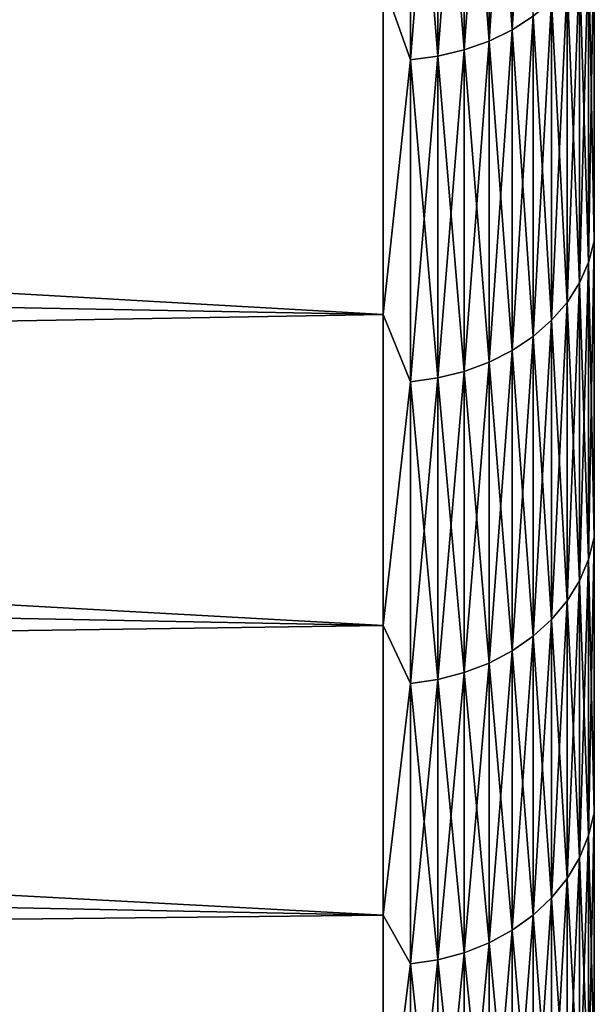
# Model space of a CAD drawing. Header units: metres. Extents: x -2 to 85, y -75 to 75.
# Tile 69 of 230: x 66.96 to 68.34, y -19.91 to -17.54. Entities that reach past the tile are written whole.
import ezdxf

# ---------------------------------------------------------------- set-up
doc = ezdxf.new("R2010")
doc.units = ezdxf.units.M
doc.layers.add('solid_21204500', color=7, linetype='CONTINUOUS')

msp = doc.modelspace()

# ---------------------------------------------------------------- linework, layer by layer
at = {"layer": 'solid_21204500'}
for points in [[(68.148514, -17.568253, 15.440323), (68.199074, -17.535852, 15.411847), (68.199074, -16.719219, 16.294136)], [(68.148514, -16.750111, 16.324242), (68.148514, -17.568253, 15.440323), (68.199074, -16.719219, 16.294136)], [(68.092674, -17.595329, 15.46412), (68.148514, -17.568253, 15.440323), (68.148514, -16.750111, 16.324242)], [(68.092674, -16.775927, 16.349401), (68.092674, -17.595329, 15.46412), (68.148514, -16.750111, 16.324242)], [(68.092674, -16.775927, -16.349401), (68.148514, -16.750111, -16.324242), (68.148514, -17.568253, -15.440323)], [(68.148514, -17.568253, -15.440323), (68.148514, -16.750111, -16.324242), (68.199074, -17.535852, -15.411847)], [(67.9692, -17.631701, 15.496086), (68.032547, -17.616604, 15.482818), (68.032547, -16.796209, 16.369169)], [(67.9692, -16.810604, 16.383198), (67.9692, -17.631701, 15.496086), (68.032547, -16.796209, 16.369169)], [(67.9692, -16.810604, -16.383198), (68.032547, -16.796209, -16.369169), (68.032547, -17.616604, -15.482818)], [(68.032547, -17.616604, 15.482818), (68.092674, -17.595329, 15.46412), (68.092674, -16.775927, 16.349401)], [(68.032547, -16.796209, 16.369169), (68.032547, -17.616604, 15.482818), (68.092674, -16.775927, 16.349401)], [(68.032547, -16.796209, -16.369169), (68.092674, -16.775927, -16.349401), (68.092674, -17.595329, -15.46412)], [(68.032547, -17.616604, -15.482818), (68.032547, -16.796209, -16.369169), (68.092674, -17.595329, -15.46412)], [(68.092674, -17.595329, -15.46412), (68.092674, -16.775927, -16.349401), (68.148514, -17.568253, -15.440323)], [(67.903748, -17.640354, -15.503691), (67.838074, -17.454823, -15.716395), (67.903748, -16.818853, -16.391237)], [(67.903748, -16.818853, 16.391237), (67.838074, -17.454823, 15.716396), (67.903748, -17.640354, 15.503691)], [(67.903748, -17.640354, 15.503691), (67.9692, -17.631701, 15.496086), (67.9692, -16.810604, 16.383198)], [(67.903748, -16.818853, 16.391237), (67.903748, -17.640354, 15.503691), (67.9692, -16.810604, 16.383198)], [(67.903748, -16.818853, -16.391237), (67.9692, -16.810604, -16.383198), (67.9692, -17.631701, -15.496086)], [(67.903748, -17.640354, -15.503691), (67.903748, -16.818853, -16.391237), (67.9692, -17.631701, -15.496086)], [(67.9692, -17.631701, -15.496086), (67.9692, -16.810604, -16.383198), (68.032547, -17.616604, -15.482818)], [(67.838074, -18.253433, -14.781342), (47.400002, -17.874357, -14.474369), (47.400002, -17.092331, -15.390004)], [(67.838074, -17.454823, -15.716395), (67.838074, -18.253433, -14.781342), (47.400002, -17.092331, -15.390004)], [(67.838074, -17.454823, 15.716396), (47.400002, -17.092331, 15.390004), (47.400002, -17.874357, 14.474369)], [(68.332428, -18.128315, 14.348068), (68.345589, -18.077234, 14.307638), (68.345589, -17.316725, 15.219261)], [(68.332428, -17.365658, 15.262267), (68.332428, -18.128315, 14.348068), (68.345589, -17.316725, 15.219261)], [(68.332428, -17.365658, -15.262267), (68.345589, -17.316725, -15.219261), (68.345589, -18.077234, -14.307638)], [(68.310738, -18.177576, 14.387056), (68.332428, -18.128315, 14.348068), (68.332428, -17.365658, 15.262267)], [(68.310738, -17.412846, 15.30374), (68.310738, -18.177576, 14.387056), (68.332428, -17.365658, 15.262267)], [(68.310738, -17.412846, -15.30374), (68.332428, -17.365658, -15.262267), (68.332428, -18.128315, -14.348068)], [(68.332428, -18.128315, -14.348068), (68.332428, -17.365658, -15.262267), (68.345589, -18.077234, -14.307638)], [(68.280907, -18.224146, 14.423916), (68.310738, -18.177576, 14.387056), (68.310738, -17.412846, 15.30374)], [(68.280907, -17.457457, 15.342947), (68.280907, -18.224146, 14.423916), (68.310738, -17.412846, 15.30374)], [(68.280907, -17.457457, -15.342947), (68.310738, -17.412846, -15.30374), (68.310738, -18.177576, -14.387056)], [(68.310738, -18.177576, -14.387056), (68.310738, -17.412846, -15.30374), (68.332428, -18.128315, -14.348068)], [(67.838074, -18.253433, 14.781343), (67.838074, -17.454823, 15.716396), (47.400002, -17.874357, 14.474369)], [(67.903748, -17.640354, -15.503691), (67.838074, -18.253433, -14.781342), (67.838074, -17.454823, -15.716395)], [(67.903748, -17.640354, 15.503691), (67.838074, -17.454823, 15.716396), (67.838074, -18.253433, 14.781343)], [(68.243469, -18.267202, 14.457994), (68.280907, -18.224146, 14.423916), (68.280907, -17.457457, 15.342947)], [(68.243469, -17.498703, 15.379196), (68.243469, -18.267202, 14.457994), (68.280907, -17.457457, 15.342947)], [(68.243469, -17.498703, -15.379196), (68.280907, -17.457457, -15.342947), (68.280907, -18.224146, -14.423916)], [(68.280907, -18.224146, -14.423916), (68.280907, -17.457457, -15.342947), (68.310738, -18.177576, -14.387056)], [(68.199074, -18.305984, 14.488688), (68.243469, -18.267202, 14.457994), (68.243469, -17.498703, 15.379196)], [(68.199074, -17.535852, 15.411847), (68.199074, -18.305984, 14.488688), (68.243469, -17.498703, 15.379196)], [(68.199074, -17.535852, -15.411847), (68.243469, -17.498703, -15.379196), (68.243469, -18.267202, -14.457994)], [(68.243469, -18.267202, -14.457994), (68.243469, -17.498703, -15.379196), (68.280907, -18.224146, -14.423916)], [(68.148514, -18.339808, 14.515458), (68.199074, -18.305984, 14.488688), (68.199074, -17.535852, 15.411847)], [(68.148514, -17.568253, 15.440323), (68.148514, -18.339808, 14.515458), (68.199074, -17.535852, 15.411847)], [(68.148514, -17.568253, -15.440323), (68.199074, -17.535852, -15.411847), (68.199074, -18.305984, -14.488688)], [(68.199074, -18.305984, -14.488688), (68.199074, -17.535852, -15.411847), (68.243469, -18.267202, -14.457994)], [(68.092674, -18.368073, 14.53783), (68.148514, -18.339808, 14.515458), (68.148514, -17.568253, 15.440323)], [(68.092674, -17.595329, 15.46412), (68.092674, -18.368073, 14.53783), (68.148514, -17.568253, 15.440323)], [(68.092674, -17.595329, -15.46412), (68.148514, -17.568253, -15.440323), (68.148514, -18.339808, -14.515458)], [(68.148514, -18.339808, -14.515458), (68.148514, -17.568253, -15.440323), (68.199074, -18.305984, -14.488688)], [(68.032547, -18.390282, 14.555408), (68.092674, -18.368073, 14.53783), (68.092674, -17.595329, 15.46412)], [(68.032547, -17.616604, 15.482818), (68.032547, -18.390282, 14.555408), (68.092674, -17.595329, 15.46412)], [(68.032547, -17.616604, -15.482818), (68.092674, -17.595329, -15.46412), (68.092674, -18.368073, -14.53783)], [(68.092674, -18.368073, -14.53783), (68.092674, -17.595329, -15.46412), (68.148514, -18.339808, -14.515458)], [(67.9692, -18.406042, 14.567882), (68.032547, -18.390282, 14.555408), (68.032547, -17.616604, 15.482818)], [(67.9692, -17.631701, 15.496086), (67.9692, -18.406042, 14.567882), (68.032547, -17.616604, 15.482818)], [(67.9692, -17.631701, -15.496086), (68.032547, -17.616604, -15.482818), (68.032547, -18.390282, -14.555408)], [(68.032547, -18.390282, -14.555408), (68.032547, -17.616604, -15.482818), (68.092674, -18.368073, -14.53783)], [(67.903748, -18.415075, -14.57503), (67.838074, -18.253433, -14.781342), (67.903748, -17.640354, -15.503691)], [(67.903748, -17.640354, 15.503691), (67.838074, -18.253433, 14.781343), (67.903748, -18.415075, 14.57503)], [(67.903748, -18.415075, 14.57503), (67.9692, -18.406042, 14.567882), (67.9692, -17.631701, 15.496086)], [(67.903748, -17.640354, 15.503691), (67.903748, -18.415075, 14.57503), (67.9692, -17.631701, 15.496086)], [(67.903748, -17.640354, -15.503691), (67.9692, -17.631701, -15.496086), (67.9692, -18.406042, -14.567882)], [(67.903748, -18.415075, -14.57503), (67.903748, -17.640354, -15.503691), (67.9692, -18.406042, -14.567882)], [(67.9692, -18.406042, -14.567882), (67.9692, -17.631701, -15.496086), (68.032547, -18.390282, -14.555408)], [(67.838074, -19.002014, -13.805774), (47.400002, -18.607391, -13.519061), (47.400002, -17.874357, -14.474369)], [(67.838074, -18.253433, -14.781342), (67.838074, -19.002014, -13.805774), (47.400002, -17.874357, -14.474369)], [(67.838074, -18.253433, 14.781343), (47.400002, -17.874357, 14.474369), (47.400002, -18.607391, 13.519061)], [(68.332428, -18.842899, 13.395821), (68.345589, -18.789804, 13.358074), (68.345589, -18.077234, 14.307638)], [(68.332428, -18.128315, 14.348068), (68.332428, -18.842899, 13.395821), (68.345589, -18.077234, 14.307638)], [(68.332428, -18.128315, -14.348068), (68.345589, -18.077234, -14.307638), (68.345589, -18.789804, -13.358074)], [(68.310738, -18.894102, 13.432221), (68.332428, -18.842899, 13.395821), (68.332428, -18.128315, 14.348068)], [(68.310738, -18.177576, 14.387056), (68.310738, -18.894102, 13.432221), (68.332428, -18.128315, 14.348068)], [(68.310738, -18.177576, -14.387056), (68.332428, -18.128315, -14.348068), (68.332428, -18.842899, -13.395821)], [(68.332428, -18.842899, -13.395821), (68.332428, -18.128315, -14.348068), (68.345589, -18.789804, -13.358074)], [(68.280907, -18.942507, 13.466634), (68.310738, -18.894102, 13.432221), (68.310738, -18.177576, 14.387056)], [(68.280907, -18.224146, 14.423916), (68.280907, -18.942507, 13.466634), (68.310738, -18.177576, 14.387056)], [(68.280907, -18.224146, -14.423916), (68.310738, -18.177576, -14.387056), (68.310738, -18.894102, -13.432221)], [(68.310738, -18.894102, -13.432221), (68.310738, -18.177576, -14.387056), (68.332428, -18.842899, -13.395821)], [(68.243469, -18.987261, 13.49845), (68.280907, -18.942507, 13.466634), (68.280907, -18.224146, 14.423916)], [(68.243469, -18.267202, 14.457994), (68.243469, -18.987261, 13.49845), (68.280907, -18.224146, 14.423916)], [(68.243469, -18.267202, -14.457994), (68.280907, -18.224146, -14.423916), (68.280907, -18.942507, -13.466634)], [(68.280907, -18.942507, -13.466634), (68.280907, -18.224146, -14.423916), (68.310738, -18.894102, -13.432221)], [(67.838074, -19.002014, 13.805774), (67.838074, -18.253433, 14.781343), (47.400002, -18.607391, 13.519061)], [(67.903748, -18.415075, -14.57503), (67.838074, -19.002014, -13.805774), (67.838074, -18.253433, -14.781342)], [(67.903748, -18.415075, 14.57503), (67.838074, -18.253433, 14.781343), (67.838074, -19.002014, 13.805774)], [(68.199074, -19.027573, 13.527108), (68.243469, -18.987261, 13.49845), (68.243469, -18.267202, 14.457994)], [(68.199074, -18.305984, 14.488688), (68.199074, -19.027573, 13.527108), (68.243469, -18.267202, 14.457994)], [(68.199074, -18.305984, -14.488688), (68.243469, -18.267202, -14.457994), (68.243469, -18.987261, -13.49845)], [(68.243469, -18.987261, -13.49845), (68.243469, -18.267202, -14.457994), (68.280907, -18.942507, -13.466634)], [(68.148514, -19.062729, 13.552102), (68.199074, -19.027573, 13.527108), (68.199074, -18.305984, 14.488688)], [(68.148514, -18.339808, 14.515458), (68.148514, -19.062729, 13.552102), (68.199074, -18.305984, 14.488688)], [(68.148514, -18.339808, -14.515458), (68.199074, -18.305984, -14.488688), (68.199074, -19.027573, -13.527108)], [(68.199074, -19.027573, -13.527108), (68.199074, -18.305984, -14.488688), (68.243469, -18.987261, -13.49845)], [(68.092674, -19.092108, 13.572989), (68.148514, -19.062729, 13.552102), (68.148514, -18.339808, 14.515458)], [(68.092674, -18.368073, 14.53783), (68.092674, -19.092108, 13.572989), (68.148514, -18.339808, 14.515458)], [(68.092674, -18.368073, -14.53783), (68.148514, -18.339808, -14.515458), (68.148514, -19.062729, -13.552102)], [(68.148514, -19.062729, -13.552102), (68.148514, -18.339808, -14.515458), (68.199074, -19.027573, -13.527108)], [(68.032547, -19.115192, 13.5894), (68.092674, -19.092108, 13.572989), (68.092674, -18.368073, 14.53783)], [(68.032547, -18.390282, 14.555408), (68.032547, -19.115192, 13.5894), (68.092674, -18.368073, 14.53783)], [(68.032547, -18.390282, -14.555408), (68.092674, -18.368073, -14.53783), (68.092674, -19.092108, -13.572989)], [(68.092674, -19.092108, -13.572989), (68.092674, -18.368073, -14.53783), (68.148514, -19.062729, -13.552102)], [(67.903748, -19.140963, 13.60772), (67.9692, -19.131575, 13.601046), (67.9692, -18.406042, 14.567882)], [(67.903748, -18.415075, 14.57503), (67.903748, -19.140963, 13.60772), (67.9692, -18.406042, 14.567882)], [(67.903748, -18.415075, -14.57503), (67.9692, -18.406042, -14.567882), (67.9692, -19.131575, -13.601046)], [(67.9692, -19.131575, 13.601046), (68.032547, -19.115192, 13.5894), (68.032547, -18.390282, 14.555408)], [(67.9692, -18.406042, 14.567882), (67.9692, -19.131575, 13.601046), (68.032547, -18.390282, 14.555408)], [(67.9692, -18.406042, -14.567882), (68.032547, -18.390282, -14.555408), (68.032547, -19.115192, -13.5894)], [(67.9692, -19.131575, -13.601046), (67.9692, -18.406042, -14.567882), (68.032547, -19.115192, -13.5894)], [(68.032547, -19.115192, -13.5894), (68.032547, -18.390282, -14.555408), (68.092674, -19.092108, -13.572989)], [(67.903748, -19.140963, -13.60772), (67.838074, -19.002014, -13.805774), (67.903748, -18.415075, -14.57503)], [(67.903748, -18.415075, 14.57503), (67.838074, -19.002014, 13.805774), (67.903748, -19.140963, 13.60772)], [(67.903748, -19.140963, -13.60772), (67.903748, -18.415075, -14.57503), (67.9692, -19.131575, -13.601046)], [(67.838074, -19.698511, -12.792364), (47.400002, -19.289423, -12.526698), (47.400002, -18.607391, -13.519061)], [(67.838074, -19.002014, -13.805774), (67.838074, -19.698511, -12.792364), (47.400002, -18.607391, -13.519061)], [(67.838074, -19.002014, 13.805774), (47.400002, -18.607391, 13.519061), (47.400002, -19.289423, 12.526698)], [(68.332428, -19.507515, 12.40805), (68.345589, -19.452547, 12.373087), (68.345589, -18.789804, 13.358074)], [(68.332428, -18.842899, 13.395821), (68.332428, -19.507515, 12.40805), (68.345589, -18.789804, 13.358074)], [(68.332428, -18.842899, -13.395821), (68.345589, -18.789804, -13.358074), (68.345589, -19.452547, -12.373087)], [(68.310738, -19.560524, 12.441767), (68.332428, -19.507515, 12.40805), (68.332428, -18.842899, 13.395821)], [(68.310738, -18.894102, 13.432221), (68.310738, -19.560524, 12.441767), (68.332428, -18.842899, 13.395821)], [(68.310738, -18.894102, -13.432221), (68.332428, -18.842899, -13.395821), (68.332428, -19.507515, -12.40805)], [(68.332428, -19.507515, -12.40805), (68.332428, -18.842899, -13.395821), (68.345589, -19.452547, -12.373087)], [(68.280907, -19.610638, 12.473642), (68.310738, -19.560524, 12.441767), (68.310738, -18.894102, 13.432221)], [(68.280907, -18.942507, 13.466634), (68.280907, -19.610638, 12.473642), (68.310738, -18.894102, 13.432221)], [(68.280907, -18.942507, -13.466634), (68.310738, -18.894102, -13.432221), (68.310738, -19.560524, -12.441767)], [(68.310738, -19.560524, -12.441767), (68.310738, -18.894102, -13.432221), (68.332428, -19.507515, -12.40805)], [(68.243469, -19.656969, 12.503113), (68.280907, -19.610638, 12.473642), (68.280907, -18.942507, 13.466634)], [(68.243469, -18.987261, 13.49845), (68.243469, -19.656969, 12.503113), (68.280907, -18.942507, 13.466634)], [(68.243469, -18.987261, -13.49845), (68.280907, -18.942507, -13.466634), (68.280907, -19.610638, -12.473642)], [(68.280907, -19.610638, -12.473642), (68.280907, -18.942507, -13.466634), (68.310738, -19.560524, -12.441767)], [(67.838074, -19.698509, 12.792365), (67.838074, -19.002014, 13.805774), (47.400002, -19.289423, 12.526698)], [(67.903748, -19.140963, -13.60772), (67.838074, -19.698511, -12.792364), (67.838074, -19.002014, -13.805774)], [(67.903748, -19.140963, 13.60772), (67.838074, -19.002014, 13.805774), (67.838074, -19.698509, 12.792365)], [(68.199074, -19.698702, 12.529657), (68.243469, -19.656969, 12.503113), (68.243469, -18.987261, 13.49845)], [(68.199074, -19.027573, 13.527108), (68.199074, -19.698702, 12.529657), (68.243469, -18.987261, 13.49845)], [(68.199074, -19.027573, -13.527108), (68.243469, -18.987261, -13.49845), (68.243469, -19.656969, -12.503113)], [(68.243469, -19.656969, -12.503113), (68.243469, -18.987261, -13.49845), (68.280907, -19.610638, -12.473642)], [(68.148514, -19.735098, 12.552808), (68.199074, -19.698702, 12.529657), (68.199074, -19.027573, 13.527108)], [(68.148514, -19.062729, 13.552102), (68.148514, -19.735098, 12.552808), (68.199074, -19.027573, 13.527108)], [(68.148514, -19.062729, -13.552102), (68.199074, -19.027573, -13.527108), (68.199074, -19.698702, -12.529657)], [(68.199074, -19.698702, -12.529657), (68.199074, -19.027573, -13.527108), (68.243469, -19.656969, -12.503113)], [(68.092674, -19.765514, 12.572154), (68.148514, -19.735098, 12.552808), (68.148514, -19.062729, 13.552102)], [(68.092674, -19.092108, 13.572989), (68.092674, -19.765514, 12.572154), (68.148514, -19.062729, 13.552102)], [(68.092674, -19.092108, -13.572989), (68.148514, -19.062729, -13.552102), (68.148514, -19.735098, -12.552808)], [(68.148514, -19.735098, -12.552808), (68.148514, -19.062729, -13.552102), (68.199074, -19.698702, -12.529657)], [(68.032547, -19.789413, 12.587356), (68.092674, -19.765514, 12.572154), (68.092674, -19.092108, 13.572989)], [(68.032547, -19.115192, 13.5894), (68.032547, -19.789413, 12.587356), (68.092674, -19.092108, 13.572989)], [(68.032547, -19.115192, -13.5894), (68.092674, -19.092108, -13.572989), (68.092674, -19.765514, -12.572154)], [(68.092674, -19.765514, -12.572154), (68.092674, -19.092108, -13.572989), (68.148514, -19.735098, -12.552808)], [(67.9692, -19.806372, 12.598143), (68.032547, -19.789413, 12.587356), (68.032547, -19.115192, 13.5894)], [(67.9692, -19.131575, 13.601046), (67.9692, -19.806372, 12.598143), (68.032547, -19.115192, 13.5894)], [(67.9692, -19.131575, -13.601046), (68.032547, -19.115192, -13.5894), (68.032547, -19.789413, -12.587356)], [(68.032547, -19.789413, -12.587356), (68.032547, -19.115192, -13.5894), (68.092674, -19.765514, -12.572154)], [(67.903748, -19.816092, -12.604325), (67.838074, -19.698511, -12.792364), (67.903748, -19.140963, -13.60772)], [(67.903748, -19.140963, 13.60772), (67.838074, -19.698509, 12.792365), (67.903748, -19.816092, 12.604325)], [(67.903748, -19.816092, 12.604325), (67.9692, -19.806372, 12.598143), (67.9692, -19.131575, 13.601046)], [(67.903748, -19.140963, 13.60772), (67.903748, -19.816092, 12.604325), (67.9692, -19.131575, 13.601046)], [(67.903748, -19.140963, -13.60772), (67.9692, -19.131575, -13.601046), (67.9692, -19.806372, -12.598143)], [(67.903748, -19.816092, -12.604325), (67.903748, -19.140963, -13.60772), (67.9692, -19.806372, -12.598143)], [(67.9692, -19.806372, -12.598143), (67.9692, -19.131575, -13.601046), (68.032547, -19.789413, -12.587356)], [(67.838074, -20.341015, -11.743894), (47.400002, -19.918585, -11.5), (47.400002, -19.289423, -12.526698)], [(67.838074, -19.698511, -12.792364), (67.838074, -20.341015, -11.743894), (47.400002, -19.289423, -12.526698)], [(67.838074, -19.698509, 12.792365), (47.400002, -19.289423, 12.526698), (47.400002, -19.918585, 11.5)], [(68.332428, -20.120401, 11.387375), (68.345589, -20.063707, 11.355289), (68.345589, -19.452547, 12.373087)], [(68.332428, -19.507515, 12.40805), (68.332428, -20.120401, 11.387375), (68.345589, -19.452547, 12.373087)], [(68.332428, -19.507515, -12.40805), (68.345589, -19.452547, -12.373087), (68.345589, -20.063707, -11.355289)], [(68.310738, -20.175076, 11.418319), (68.332428, -20.120401, 11.387375), (68.332428, -19.507515, 12.40805)], [(68.310738, -19.560524, 12.441767), (68.310738, -20.175076, 11.418319), (68.332428, -19.507515, 12.40805)], [(68.310738, -19.560524, -12.441767), (68.332428, -19.507515, -12.40805), (68.332428, -20.120401, -11.387375)], [(68.332428, -20.120401, -11.387375), (68.332428, -19.507515, -12.40805), (68.345589, -20.063707, -11.355289)], [(68.280907, -20.226763, 11.447572), (68.310738, -20.175076, 11.418319), (68.310738, -19.560524, 12.441767)], [(68.280907, -19.610638, 12.473642), (68.280907, -20.226763, 11.447572), (68.310738, -19.560524, 12.441767)], [(68.280907, -19.610638, -12.473642), (68.310738, -19.560524, -12.441767), (68.310738, -20.175076, -11.418319)], [(68.310738, -20.175076, -11.418319), (68.310738, -19.560524, -12.441767), (68.332428, -20.120401, -11.387375)], [(68.243469, -20.274551, 11.474618), (68.280907, -20.226763, 11.447572), (68.280907, -19.610638, 12.473642)], [(68.243469, -19.656969, 12.503113), (68.243469, -20.274551, 11.474618), (68.280907, -19.610638, 12.473642)], [(68.243469, -19.656969, -12.503113), (68.280907, -19.610638, -12.473642), (68.280907, -20.226763, -11.447572)], [(68.280907, -20.226763, -11.447572), (68.280907, -19.610638, -12.473642), (68.310738, -20.175076, -11.418319)], [(68.199074, -20.317595, 11.49898), (68.243469, -20.274551, 11.474618), (68.243469, -19.656969, 12.503113)], [(68.199074, -19.698702, 12.529657), (68.199074, -20.317595, 11.49898), (68.243469, -19.656969, 12.503113)], [(68.199074, -19.698702, -12.529657), (68.243469, -19.656969, -12.503113), (68.243469, -20.274551, -11.474618)], [(68.243469, -20.274551, -11.474618), (68.243469, -19.656969, -12.503113), (68.280907, -20.226763, -11.447572)], [(67.838074, -20.341015, 11.743894), (67.838074, -19.698509, 12.792365), (47.400002, -19.918585, 11.5)], [(67.903748, -19.816092, 12.604325), (67.838074, -19.698509, 12.792365), (67.838074, -20.341015, 11.743894)], [(67.903748, -19.816092, -12.604325), (67.838074, -20.341015, -11.743894), (67.838074, -19.698511, -12.792364)], [(68.148514, -20.355135, 11.520226), (68.199074, -20.317595, 11.49898), (68.199074, -19.698702, 12.529657)], [(68.148514, -19.735098, 12.552808), (68.148514, -20.355135, 11.520226), (68.199074, -19.698702, 12.529657)], [(68.148514, -19.735098, -12.552808), (68.199074, -19.698702, -12.529657), (68.199074, -20.317595, -11.49898)], [(68.199074, -20.317595, -11.49898), (68.199074, -19.698702, -12.529657), (68.243469, -20.274551, -11.474618)], [(68.092674, -20.386505, 11.53798), (68.148514, -20.355135, 11.520226), (68.148514, -19.735098, 12.552808)], [(68.092674, -19.765514, 12.572154), (68.092674, -20.386505, 11.53798), (68.148514, -19.735098, 12.552808)], [(68.092674, -19.765514, -12.572154), (68.148514, -19.735098, -12.552808), (68.148514, -20.355135, -11.520226)], [(68.148514, -20.355135, -11.520226), (68.148514, -19.735098, -12.552808), (68.199074, -20.317595, -11.49898)], [(68.032547, -20.411156, 11.551931), (68.092674, -20.386505, 11.53798), (68.092674, -19.765514, 12.572154)], [(68.032547, -19.789413, 12.587356), (68.032547, -20.411156, 11.551931), (68.092674, -19.765514, 12.572154)], [(68.032547, -19.789413, -12.587356), (68.092674, -19.765514, -12.572154), (68.092674, -20.386505, -11.53798)], [(68.092674, -20.386505, -11.53798), (68.092674, -19.765514, -12.572154), (68.148514, -20.355135, -11.520226)], [(67.903748, -20.438673, 11.567505), (67.9692, -20.428648, 11.561831), (67.9692, -19.806372, 12.598143)], [(67.903748, -19.816092, 12.604325), (67.903748, -20.438673, 11.567505), (67.9692, -19.806372, 12.598143)], [(67.903748, -19.816092, -12.604325), (67.9692, -19.806372, -12.598143), (67.9692, -20.428648, -11.561831)], [(67.9692, -20.428648, 11.561831), (68.032547, -20.411156, 11.551931), (68.032547, -19.789413, 12.587356)], [(67.9692, -19.806372, 12.598143), (67.9692, -20.428648, 11.561831), (68.032547, -19.789413, 12.587356)], [(67.9692, -19.806372, -12.598143), (68.032547, -19.789413, -12.587356), (68.032547, -20.411156, -11.551931)], [(67.9692, -20.428648, -11.561831), (67.9692, -19.806372, -12.598143), (68.032547, -20.411156, -11.551931)], [(68.032547, -20.411156, -11.551931), (68.032547, -19.789413, -12.587356), (68.092674, -20.386505, -11.53798)], [(67.903748, -20.438673, -11.567505), (67.838074, -20.341015, -11.743894), (67.903748, -19.816092, -12.604325)], [(67.903748, -19.816092, 12.604325), (67.838074, -20.341015, 11.743894), (67.903748, -20.438673, 11.567505)], [(67.903748, -20.438673, -11.567505), (67.903748, -19.816092, -12.604325), (67.9692, -20.428648, -11.561831)]]:
    msp.add_3dface(points, dxfattribs=at)

doc.saveas('drawing.dxf')
